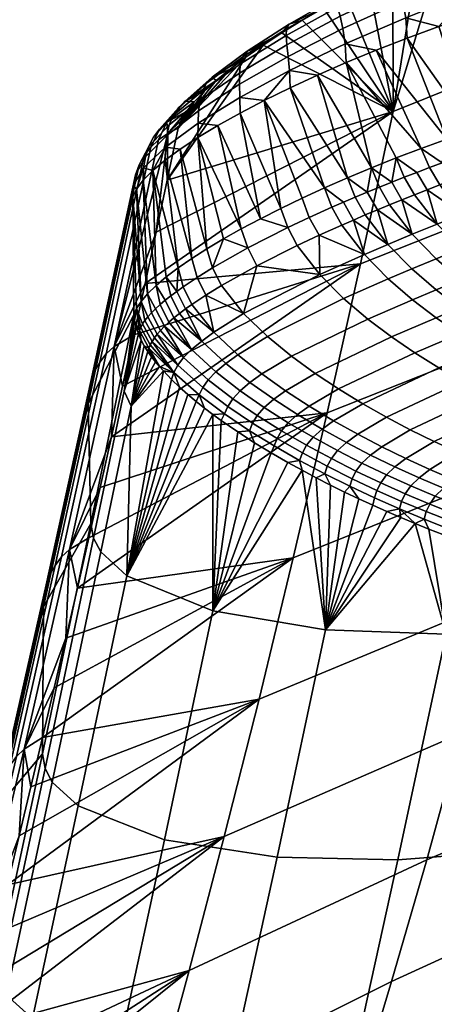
# Model space of a CAD drawing. Header units: millimetres. Extents: x -270 to 270, y -233 to 285.
# Tile 23 of 62: x -216 to -194, y 190 to 242. Entities that reach past the tile are written whole.
import ezdxf

# ---------------------------------------------------------------- set-up
doc = ezdxf.new("R2010")
doc.units = ezdxf.units.MM
doc.header["$MEASUREMENT"] = 0
doc.layers.add('sedak', color=22, linetype='Continuous')

msp = doc.modelspace()

# ---------------------------------------------------------------- meshes
at = {"layer": 'sedak'}
mesh = msp.add_polyface(dxfattribs=at)
corners = [(-180.74, 246.536, 807.085), (-192.164, 241.849, 807.065), (-180.667, 240.546, 807.229), (-192.077, 235.864, 807.229), (-169.142, 244.94, 807.23), (-169.211, 250.931, 807.104), (-185.591, 233.784, 743.564), (-197.929, 228.91, 743.977), (-196.212, 236.849, 773.084), (-183.882, 241.799, 772.882), (-173.077, 238.348, 743.174), (-171.397, 246.429, 772.69), (-193.637, 245.322, 802.148), (-182.135, 250.05, 802.14), (-170.519, 254.487, 802.133), (-170.541, 254.689, 803.314), (-170.158, 254.466, 805.331), (-170.408, 254.695, 804.396), (-193.542, 245.528, 804.255), (-193.221, 245.307, 805.318), (-169.823, 253.932, 806.131), (-192.844, 244.799, 806.104), (-169.3, 252.148, 806.984), (-169.51, 253.123, 806.682), (-192.492, 244.017, 806.644), (-192.257, 243.061, 806.942), (-169.059, 242.954, 806.861), (-190.546, 233.265, 806.329), (-168.861, 240.842, 805.753), (-191.113, 234.038, 806.792), (-189.563, 232.132, 805.38), (-189.164, 231.722, 804.959), (-189.96, 232.565, 805.78), (-190.353, 233.024, 806.154), (-190.738, 233.513, 806.494), (-190.927, 233.771, 806.649), (-191.294, 234.316, 806.919), (-191.47, 234.605, 807.029), (-191.639, 234.906, 807.118), (-191.798, 235.217, 807.184), (-191.945, 235.537, 807.222), (-193.42, 235.404, 807.175)]
mesh.append_faces([[corners[k] for k in face] for face in [(0, 1, 2, 2), (2, 1, 3, 3), (0, 2, 4, 4), (4, 5, 0, 0), (6, 7, 8, 9), (10, 6, 9, 11), (9, 12, 13, 13), (9, 13, 14, 14), (14, 11, 9, 9), (15, 14, 13, 13), (16, 17, 18, 19), (12, 18, 17, 15), (15, 13, 12, 12), (20, 16, 19, 21), (22, 23, 24, 25), (23, 20, 21, 24), (5, 22, 0, 0), (25, 0, 22, 22), (0, 25, 1, 1), (26, 27, 28, 28), (26, 2, 29, 29), (30, 31, 28, 28), (32, 30, 28, 28), (28, 27, 33, 33), (27, 26, 34, 34), (35, 34, 26, 26), (2, 36, 29, 29), (36, 2, 37, 37), (38, 37, 2, 2), (39, 2, 40, 40), (40, 2, 3, 3), (39, 38, 2, 2), (29, 35, 26, 26), (41, 40, 3, 3)]])
mesh = msp.add_polyface(dxfattribs=at)
corners = [(-192.077, 235.864, 807.229), (-192.164, 241.849, 807.065), (-193.839, 241.273, 806.98), (-195.488, 240.668, 806.74), (-193.42, 235.404, 807.175), (-197.101, 240.042, 806.351), (-198.664, 239.399, 805.815), (-194.75, 234.924, 807.022), (-196.061, 234.427, 806.771), (-197.345, 233.916, 806.424), (-195.563, 241.724, 806.632), (-192.257, 243.061, 806.942), (-195.729, 242.579, 806.373), (-192.492, 244.017, 806.644), (-195.944, 243.245, 805.969), (-192.844, 244.799, 806.104), (-196.163, 243.732, 805.423), (-193.221, 245.307, 805.318), (-196.346, 244.055, 804.74), (-196.446, 244.223, 803.924), (-193.542, 245.528, 804.255), (-194.949, 244.745, 802.087), (-193.637, 245.322, 802.148), (-196.231, 244.147, 801.909), (-196.212, 236.849, 773.084), (-198.696, 242.895, 801.213), (-197.483, 243.528, 801.617), (-183.882, 241.799, 772.882), (-199.116, 242.29, 804.49), (-199.191, 242.625, 803.827), (-198.986, 241.812, 805.031), (-198.841, 241.178, 805.439), (-198.721, 240.378, 805.704), (-199.173, 242.83, 803.053), (-192.312, 234.67, 807.127), (-191.945, 235.537, 807.222), (-193.654, 234.18, 807.092), (-192.985, 234.427, 807.121)]
mesh.append_faces([[corners[k] for k in face] for face in [(0, 1, 2, 2), (3, 4, 0, 0), (2, 3, 0, 0), (5, 4, 3, 3), (6, 7, 5, 5), (7, 4, 5, 5), (6, 8, 7, 7), (8, 6, 9, 9), (10, 3, 2, 2), (2, 11, 10, 10), (11, 2, 1, 1), (12, 10, 11, 13), (14, 12, 13, 15), (16, 14, 15, 15), (17, 18, 16, 15), (19, 18, 17, 20), (21, 20, 22, 22), (23, 19, 21, 21), (20, 21, 19, 19), (24, 21, 22, 22), (24, 25, 26, 26), (23, 24, 26, 26), (23, 21, 24, 24), (22, 27, 24, 24), (28, 16, 18, 29), (30, 14, 16, 28), (31, 12, 14, 30), (32, 10, 12, 31), (26, 33, 19, 19), (23, 26, 19, 19), (10, 32, 5, 3), (4, 34, 35, 35), (7, 36, 4, 4), (37, 34, 4, 4)]])
mesh = msp.add_polyface(dxfattribs=at)
corners = [(-201.599, 238.084, 804.326), (-198.595, 233.395, 805.985), (-200.167, 238.745, 805.138), (-197.345, 233.916, 806.424), (-198.664, 239.399, 805.815), (-202.948, 237.424, 803.385), (-199.805, 232.866, 805.455), (-203.006, 240.31, 798.562), (-202.025, 240.954, 799.373), (-196.212, 236.849, 773.084), (-200.975, 241.603, 800.087), (-199.862, 242.252, 800.702), (-198.696, 242.895, 801.213), (-208.014, 233.266, 779.432), (-199.191, 242.625, 803.827), (-196.346, 244.055, 804.74), (-196.446, 244.223, 803.924), (-199.173, 242.83, 803.053), (-201.783, 241.157, 802.407), (-201.655, 241.403, 801.698), (-201.812, 240.802, 803.031), (-199.116, 242.29, 804.49), (-201.775, 240.327, 803.552), (-198.986, 241.812, 805.031), (-201.705, 239.722, 803.953), (-198.841, 241.178, 805.439), (-201.636, 238.978, 804.216), (-198.721, 240.378, 805.704), (-204.057, 239.706, 800.538), (-203.836, 239.991, 799.912), (-204.183, 239.329, 801.102), (-204.235, 238.853, 801.584), (-204.241, 238.271, 801.962), (-204.224, 237.579, 802.215), (-197.483, 243.528, 801.617), (-197.101, 240.042, 806.351), (-203.911, 239.676, 797.66), (-205.66, 238.641, 797.75), (-204.206, 236.769, 802.32)]
mesh.append_faces([[corners[k] for k in face] for face in [(0, 1, 2, 2), (2, 3, 4, 4), (5, 6, 0, 0), (7, 8, 9, 9), (9, 8, 10, 10), (10, 11, 9, 9), (12, 9, 11, 11), (7, 9, 13, 13), (14, 15, 16, 17), (18, 14, 17, 19), (20, 21, 14, 18), (22, 23, 21, 20), (24, 25, 23, 22), (26, 27, 25, 24), (28, 18, 19, 29), (30, 20, 18, 28), (31, 22, 20, 30), (32, 24, 22, 31), (33, 26, 24, 32), (17, 34, 12, 12), (19, 11, 10, 10), (17, 12, 11, 11), (17, 11, 19, 19), (10, 8, 19, 19), (27, 26, 2, 4), (26, 0, 2, 2), (4, 35, 27, 27), (5, 0, 26, 26), (8, 29, 19, 19), (29, 7, 36, 36), (37, 29, 36, 36), (33, 38, 5, 5), (33, 5, 26, 26), (7, 29, 8, 8)]])
mesh = msp.add_polyface(dxfattribs=at)
corners = [(-207.438, 235.978, 789.287), (-204.731, 239.056, 796.671), (-203.911, 239.676, 797.66), (-203.006, 240.31, 798.562), (-208.014, 233.266, 779.432), (-205.46, 238.457, 795.601), (-207.29, 236.385, 790.646), (-207.011, 236.842, 791.968), (-206.607, 237.344, 793.241), (-206.088, 237.885, 794.455), (-205.958, 238.322, 798.277), (-204.057, 239.706, 800.538), (-203.836, 239.991, 799.912), (-205.66, 238.641, 797.75), (-206.166, 237.924, 798.764), (-204.183, 239.329, 801.102), (-206.3, 237.445, 799.189), (-204.235, 238.853, 801.584), (-206.374, 236.883, 799.527), (-204.241, 238.271, 801.962), (-206.404, 236.235, 799.756), (-204.224, 237.579, 802.215), (-207.432, 237.047, 795.669), (-207.076, 237.394, 795.257), (-207.705, 236.632, 796.06), (-207.903, 236.151, 796.408), (-208.034, 235.604, 796.692), (-208.104, 234.992, 796.892), (-208.418, 235.931, 792.815), (-208.026, 236.296, 792.513), (-208.734, 235.507, 793.11), (-208.978, 235.027, 793.377), (-207.981, 235.708, 789.393), (-205.362, 236.125, 801.14), (-204.206, 236.769, 802.32), (-206.406, 235.498, 799.851)]
mesh.append_faces([[corners[k] for k in face] for face in [(0, 1, 2, 2), (2, 3, 4, 4), (1, 0, 5, 5), (0, 6, 7, 7), (2, 4, 0, 0), (0, 7, 8, 8), (9, 0, 8, 8), (0, 9, 5, 5), (10, 11, 12, 13), (14, 15, 11, 10), (16, 17, 15, 14), (18, 19, 17, 16), (20, 21, 19, 18), (22, 10, 13, 23), (24, 14, 10, 22), (25, 16, 14, 24), (26, 18, 16, 25), (27, 20, 18, 26), (28, 22, 23, 29), (30, 24, 22, 28), (31, 25, 24, 30), (13, 1, 5, 5), (13, 2, 1, 1), (23, 9, 8, 8), (29, 23, 8, 8), (5, 23, 13, 13), (5, 9, 23, 23), (8, 7, 29, 29), (32, 29, 7, 7), (32, 6, 0, 0), (7, 6, 32, 32), (21, 20, 33, 34), (35, 33, 20, 20)]])
mesh = msp.add_polyface(dxfattribs=at)
corners = [(-200.167, 238.745, 805.138), (-198.595, 233.395, 805.985), (-197.345, 233.916, 806.424), (-201.599, 238.084, 804.326), (-199.805, 232.866, 805.455), (-200.97, 232.332, 804.837), (-202.948, 237.424, 803.385), (-202.084, 231.796, 804.135), (-204.206, 236.769, 802.32), (-203.145, 231.26, 803.352), (-204.145, 230.728, 802.49), (-205.362, 236.125, 801.14), (-206.406, 235.498, 799.851), (-205.078, 230.202, 801.555), (-207.328, 234.892, 798.463), (-206.73, 229.181, 799.478), (-205.942, 229.685, 800.55), (-208.591, 230.566, 769.574), (-196.212, 236.849, 773.084), (-209.171, 227.879, 759.713), (-197.929, 228.91, 743.977), (-208.014, 233.266, 779.432), (-198.9, 230.926, 805.312), (-198.291, 231.191, 805.58), (-198.812, 232.121, 805.794), (-199.417, 231.857, 805.521), (-197.672, 231.455, 805.825), (-198.194, 232.384, 806.045), (-197.723, 229.396, 804.383), (-201.224, 229.865, 804.027), (-200.087, 230.396, 804.711), (-200.596, 231.325, 804.913), (-201.725, 230.793, 804.222), (-200.054, 228.35, 803.109), (-203.331, 228.811, 802.421), (-203.812, 229.734, 802.605), (-197.568, 232.646, 806.273), (-205.643, 228.699, 800.696)]
mesh.append_faces([[corners[k] for k in face] for face in [(0, 1, 2, 2), (1, 3, 4, 4), (5, 4, 6, 6), (6, 7, 5, 5), (7, 8, 9, 9), (10, 9, 11, 11), (6, 8, 7, 7), (11, 12, 10, 10), (10, 12, 13, 13), (14, 15, 16, 16), (16, 13, 12, 12), (8, 11, 9, 9), (17, 18, 19, 19), (20, 19, 18, 18), (21, 18, 17, 17), (22, 23, 24, 25), (23, 26, 27, 24), (23, 22, 28, 28), (29, 30, 31, 32), (30, 22, 25, 31), (30, 29, 33, 33), (28, 22, 30, 30), (33, 28, 30, 30), (34, 29, 32, 35), (1, 4, 24, 27), (5, 7, 32, 31), (9, 32, 7, 7), (4, 5, 31, 25), (35, 32, 9, 10), (1, 27, 36, 36), (4, 25, 24, 24), (37, 13, 16, 16), (13, 37, 35, 35), (10, 13, 35, 35)]])
mesh = msp.add_polyface(dxfattribs=at)
corners = [(-205.942, 229.685, 800.55), (-206.406, 235.498, 799.851), (-207.328, 234.892, 798.463), (-207.439, 228.692, 798.346), (-208.12, 234.315, 796.986), (-208.771, 233.771, 795.428), (-209.377, 226.945, 793.305), (-209.623, 232.808, 792.128), (-209.809, 232.399, 790.412), (-209.035, 227.344, 794.629), (-209.275, 233.267, 793.804), (-208.596, 227.771, 795.916), (-206.73, 229.181, 799.478), (-208.062, 228.221, 797.157), (-207.981, 235.708, 789.393), (-207.438, 235.978, 789.287), (-208.014, 233.266, 779.432), (-208.591, 230.566, 769.574), (-210.778, 224.605, 750.07), (-208.461, 235.379, 789.512), (-211.191, 224.218, 750.199), (-208.872, 234.994, 789.642), (-209.213, 234.558, 789.782), (-211.535, 223.78, 750.338), (-209.781, 232.992, 790.247), (-212.14, 221.613, 750.959), (-209.147, 234.492, 793.596), (-208.034, 235.604, 796.692), (-207.903, 236.151, 796.408), (-208.978, 235.027, 793.377), (-209.246, 233.905, 793.745), (-208.104, 234.992, 796.892), (-208.026, 236.296, 792.513), (-208.734, 235.507, 793.11), (-208.418, 235.931, 792.815), (-209.48, 234.076, 789.93), (-206.404, 236.235, 799.756), (-209.671, 233.553, 790.086)]
mesh.append_faces([[corners[k] for k in face] for face in [(0, 1, 2, 2), (3, 4, 5, 5), (6, 7, 8, 8), (9, 10, 7, 7), (11, 5, 10, 10), (12, 2, 4, 4), (3, 5, 13, 13), (12, 4, 3, 3), (9, 11, 10, 10), (11, 13, 5, 5), (14, 15, 16, 16), (14, 16, 17, 17), (18, 19, 14, 14), (18, 14, 17, 17), (18, 20, 21, 19), (22, 21, 20, 23), (24, 25, 8, 8), (26, 27, 28, 29), (30, 31, 27, 26), (19, 32, 14, 14), (33, 34, 21, 22), (19, 21, 34, 32), (22, 35, 29, 33), (36, 31, 2, 1), (31, 4, 2, 2), (4, 31, 5, 5), (26, 29, 35, 37), (30, 26, 37, 24), (31, 30, 5, 5), (10, 5, 30, 30), (8, 7, 24, 24), (30, 7, 10, 10), (30, 24, 7, 7)]])
mesh = msp.add_polyface(dxfattribs=at)
corners = [(-192.455, 233.541, 806.805), (-191.785, 233.794, 806.805), (-192.312, 234.67, 807.127), (-192.985, 234.427, 807.121), (-193.788, 233.025, 806.733), (-193.123, 233.284, 806.783), (-193.654, 234.18, 807.092), (-194.32, 233.929, 807.032), (-192.615, 231.511, 805.729), (-191.291, 232.045, 805.793), (-195.107, 232.505, 806.544), (-194.45, 232.765, 806.654), (-194.982, 233.676, 806.938), (-195.639, 233.421, 806.812), (-193.929, 230.978, 805.559), (-192.685, 229.701, 804.281), (-191.376, 230.238, 804.44), (-196.404, 231.981, 806.239), (-195.76, 232.243, 806.405), (-196.29, 233.165, 806.658), (-196.933, 232.906, 806.478), (-195.224, 230.448, 805.277), (-197.672, 231.455, 805.825), (-197.042, 231.718, 806.045), (-197.568, 232.646, 806.273), (-198.194, 232.384, 806.045), (-196.491, 229.921, 804.883), (-198.291, 231.191, 805.58), (-197.723, 229.396, 804.383), (-193.42, 235.404, 807.175), (-194.75, 234.924, 807.022), (-196.061, 234.427, 806.771), (-197.345, 233.916, 806.424), (-198.595, 233.395, 805.985)]
mesh.append_faces([[corners[k] for k in face] for face in [(0, 1, 2, 3), (4, 5, 6, 7), (5, 0, 3, 6), (5, 4, 8, 8), (9, 0, 5, 5), (8, 9, 5, 5), (10, 11, 12, 13), (11, 4, 7, 12), (11, 10, 14, 14), (8, 4, 11, 11), (14, 8, 11, 11), (15, 16, 8, 14), (17, 18, 19, 20), (18, 10, 13, 19), (18, 17, 21, 21), (14, 10, 18, 18), (21, 14, 18, 18), (22, 23, 24, 25), (23, 17, 20, 24), (23, 22, 26, 26), (21, 17, 23, 23), (26, 21, 23, 23), (26, 22, 27, 27), (28, 26, 27, 27), (29, 6, 3, 3), (30, 31, 12, 7), (30, 7, 6, 6), (31, 13, 12, 12), (13, 31, 19, 19), (24, 20, 32, 32), (33, 24, 32, 32), (20, 19, 32, 32), (31, 32, 19, 19)]])
mesh = msp.add_polyface(dxfattribs=at)
corners = [(-209.377, 226.945, 793.305), (-209.809, 232.399, 790.412), (-209.617, 226.577, 791.952), (-209.623, 232.808, 792.128), (-209.035, 227.344, 794.629), (-209.753, 226.242, 790.58), (-212.14, 221.613, 750.959), (-210.778, 224.605, 750.07), (-209.171, 227.879, 759.713), (-209.753, 225.203, 749.848), (-208.591, 230.566, 769.574), (-209.671, 233.553, 790.086), (-209.48, 234.076, 789.93), (-211.806, 223.295, 750.485), (-211.999, 222.769, 750.638), (-209.213, 234.558, 789.782), (-211.535, 223.78, 750.338), (-209.781, 232.992, 790.247), (-207.924, 225.866, 795.966), (-207.664, 226.09, 796.583), (-208.115, 227.006, 796.75), (-208.382, 226.782, 796.133), (-207.377, 226.319, 797.188), (-207.825, 227.235, 797.355), (-208.36, 225.44, 794.695), (-208.156, 225.65, 795.336), (-208.624, 226.565, 795.504), (-208.84, 226.355, 794.864), (-208.683, 225.044, 793.386), (-208.536, 225.238, 794.045), (-209.027, 226.152, 794.214), (-209.184, 225.958, 793.555), (-208.894, 224.682, 792.048), (-208.801, 224.859, 792.72), (-209.305, 225.773, 792.888), (-209.396, 225.597, 792.215), (-208.062, 228.221, 797.157), (-208.596, 227.771, 795.916), (-207.512, 227.469, 797.947), (-209.464, 225.428, 791.536), (-209.716, 225.929, 790.726), (-209.635, 225.598, 790.818), (-209.519, 225.262, 790.857), (-209.374, 224.934, 790.847), (-210.265, 222.269, 779.677)]
mesh.append_faces([[corners[k] for k in face] for face in [(0, 1, 2, 2), (3, 0, 4, 4), (1, 5, 2, 2), (5, 1, 6, 6), (7, 8, 9, 9), (7, 10, 8, 8), (11, 12, 13, 14), (12, 15, 16, 13), (17, 11, 14, 14), (18, 19, 20, 21), (19, 22, 23, 20), (24, 25, 26, 27), (25, 18, 21, 26), (28, 29, 30, 31), (29, 24, 27, 30), (32, 33, 34, 35), (33, 28, 31, 34), (36, 37, 20, 23), (37, 4, 26, 21), (23, 38, 36, 36), (20, 37, 21, 21), (0, 2, 34, 31), (4, 0, 30, 27), (4, 27, 26, 26), (0, 31, 30, 30), (2, 35, 34, 34), (35, 2, 39, 39), (39, 2, 40, 40), (5, 40, 2, 2), (39, 40, 41, 41), (42, 39, 41, 41), (42, 43, 39, 39), (5, 44, 40, 40)]])
mesh = msp.add_polyface(dxfattribs=at)
corners = [(-187.32, 226.016, 714.188), (-199.667, 221.148, 714.826), (-197.929, 228.91, 743.977), (-185.591, 233.784, 743.564), (-190.129, 229.145, 803.015), (-188.819, 229.688, 803.075), (-190.06, 230.779, 804.503), (-191.376, 230.238, 804.44), (-191.433, 228.606, 802.865), (-192.685, 229.701, 804.281), (-190.205, 227.656, 801.39), (-188.906, 228.194, 801.53), (-193.976, 229.17, 804.014), (-193.929, 230.978, 805.559), (-195.224, 230.448, 805.277), (-192.72, 228.075, 802.61), (-191.488, 227.126, 801.146), (-190.271, 226.281, 799.633), (-188.991, 226.81, 799.867), (-195.24, 228.645, 803.631), (-196.491, 229.921, 804.883), (-193.982, 227.553, 802.237), (-192.748, 226.606, 800.782), (-191.528, 225.762, 799.279), (-190.275, 224.97, 797.685), (-189.021, 225.488, 798.029), (-196.471, 228.124, 803.14), (-197.723, 229.396, 804.383), (-195.211, 227.037, 801.753), (-193.976, 226.094, 800.305), (-192.755, 225.253, 798.809), (-191.5, 224.463, 797.224), (-190.273, 223.753, 795.628), (-189.05, 224.259, 796.081), (-197.544, 226.026, 800.493), (-198.803, 227.097, 801.873), (-196.308, 225.096, 799.053), (-195.085, 224.263, 797.567), (-193.829, 223.478, 795.994), (-192.6, 222.77, 794.411), (-191.379, 222.121, 792.803), (-189.057, 223.104, 794.007), (-190.162, 221.52, 791.166), (-187.844, 222.506, 792.355), (-199.066, 222.385, 794.077), (-200.293, 223.194, 795.557), (-197.803, 221.615, 792.512), (-196.561, 220.914, 790.938), (-195.323, 220.262, 789.34), (-194.085, 219.653, 787.714), (-192.853, 219.085, 786.071), (-188.953, 220.968, 789.511), (-196.814, 219.373, 787.142), (-198.068, 220.025, 788.742)]
mesh.append_faces([[corners[k] for k in face] for face in [(0, 1, 2, 3), (4, 5, 6, 7), (8, 4, 7, 9), (10, 11, 4, 8), (12, 9, 13, 14), (15, 8, 9, 12), (16, 10, 8, 15), (17, 18, 10, 16), (19, 12, 14, 20), (21, 15, 12, 19), (22, 16, 15, 21), (23, 17, 16, 22), (24, 25, 17, 23), (26, 19, 20, 27), (28, 21, 19, 26), (29, 22, 21, 28), (30, 23, 22, 29), (31, 24, 23, 30), (32, 33, 24, 31), (34, 28, 26, 35), (36, 29, 28, 34), (37, 30, 29, 36), (38, 31, 30, 37), (39, 32, 31, 38), (40, 41, 32, 39), (42, 43, 41, 40), (44, 37, 36, 45), (46, 38, 37, 44), (47, 39, 38, 46), (48, 40, 39, 47), (49, 42, 40, 48), (50, 51, 42, 49), (52, 48, 47, 53)]])
mesh = msp.add_polyface(dxfattribs=at)
corners = [(-211.998, 215.375, 752.518), (-209.753, 226.242, 790.58), (-212.14, 221.613, 750.959), (-210.778, 224.605, 750.07), (-209.753, 225.203, 749.848), (-210.338, 222.539, 739.981), (-210.925, 219.887, 730.11), (-213.117, 214.018, 710.579), (-209.781, 232.992, 790.247), (-211.999, 222.769, 750.638), (-208.536, 225.238, 794.045), (-208.683, 225.044, 793.386), (-207.457, 223.621, 792.429), (-207.154, 224.017, 793.745), (-208.36, 225.44, 794.695), (-208.801, 224.859, 792.72), (-208.894, 224.682, 792.048), (-207.662, 223.249, 791.089), (-208.966, 224.509, 791.373), (-209.396, 225.597, 792.215), (-209.464, 225.428, 791.536), (-209.374, 224.934, 790.847), (-209.208, 224.625, 790.792), (-209.025, 224.335, 790.698), (-208.423, 223.559, 790.275), (-208.83, 224.062, 790.576), (-208.628, 223.804, 790.432), (-208.215, 223.324, 790.106), (-207.792, 222.884, 789.741), (-210.122, 212.635, 753.399), (-209.902, 221.481, 779.638), (-207.363, 222.476, 789.346), (-209.519, 225.262, 790.857), (-209.635, 225.598, 790.818), (-210.265, 222.269, 779.677), (-209.716, 225.929, 790.726)]
mesh.append_faces([[corners[k] for k in face] for face in [(0, 1, 2, 2), (3, 4, 5, 5), (3, 5, 6, 6), (6, 7, 3, 3), (2, 8, 9, 9), (10, 11, 12, 12), (13, 14, 10, 10), (12, 13, 10, 10), (15, 16, 17, 17), (12, 11, 15, 15), (17, 12, 15, 15), (18, 16, 19, 20), (18, 17, 16, 16), (18, 20, 21, 22), (23, 18, 22, 22), (24, 17, 18, 18), (18, 23, 25, 25), (18, 26, 24, 24), (18, 25, 26, 26), (27, 28, 17, 17), (24, 27, 17, 17), (27, 29, 28, 28), (24, 30, 27, 27), (28, 29, 31, 31), (32, 33, 34, 34), (35, 34, 33, 33), (21, 32, 34, 34), (30, 26, 25, 25), (23, 22, 30, 30), (25, 23, 30, 30), (30, 22, 21, 21), (26, 30, 24, 24), (21, 34, 30, 30)]])
mesh = msp.add_polyface(dxfattribs=at)
corners = [(-210.338, 222.539, 739.981), (-209.753, 225.203, 749.848), (-197.929, 228.91, 743.977), (-210.925, 219.887, 730.11), (-199.667, 221.148, 714.826), (-198.803, 227.097, 801.873), (-196.471, 228.124, 803.14), (-197.723, 229.396, 804.383), (-200.054, 228.35, 803.109), (-205.181, 227.781, 800.521), (-203.331, 228.811, 802.421), (-203.812, 229.734, 802.605), (-205.643, 228.699, 800.696), (-204.028, 226.314, 799.605), (-201.224, 229.865, 804.027), (-202.784, 225.115, 798.369), (-201.528, 224.09, 796.991), (-197.544, 226.026, 800.493), (-200.293, 223.194, 795.557), (-196.308, 225.096, 799.053), (-204.331, 224.172, 796.187), (-205.577, 225.346, 797.432), (-203.073, 223.166, 794.804), (-201.834, 222.285, 793.366), (-200.6, 221.486, 791.885), (-199.066, 222.385, 794.077), (-199.325, 220.723, 790.317), (-197.803, 221.615, 792.512), (-198.068, 220.025, 788.742), (-196.561, 220.914, 790.938), (-204.961, 223.718, 795.004), (-206.214, 224.882, 796.255), (-203.696, 222.72, 793.617), (-202.45, 221.844, 792.177), (-201.209, 221.049, 790.693), (-199.926, 220.289, 789.124), (-198.66, 219.592, 787.547), (-204.202, 222.287, 792.376), (-205.477, 223.28, 793.766), (-202.944, 221.415, 790.932), (-201.692, 220.623, 789.447), (-200.398, 219.865, 787.876), (-204.58, 221.872, 791.086), (-205.871, 222.863, 792.481), (-203.309, 221.001, 789.64), (-202.042, 220.209, 788.154), (-203.56, 220.6, 788.314), (-204.849, 221.473, 789.761), (-202.278, 219.807, 786.827), (-203.725, 220.21, 786.968), (-205.026, 221.087, 788.417), (-205.192, 220.742, 787.124), (-204.321, 220.145, 786.169)]
mesh.append_faces([[corners[k] for k in face] for face in [(0, 1, 2, 2), (3, 0, 2, 2), (4, 3, 2, 2), (5, 6, 7, 8), (9, 10, 11, 12), (10, 9, 13, 13), (8, 14, 10, 10), (13, 8, 10, 10), (15, 5, 8, 13), (16, 17, 5, 15), (18, 19, 17, 16), (20, 15, 13, 21), (22, 16, 15, 20), (23, 18, 16, 22), (24, 25, 18, 23), (26, 27, 25, 24), (28, 29, 27, 26), (30, 20, 21, 31), (32, 22, 20, 30), (33, 23, 22, 32), (34, 24, 23, 33), (35, 26, 24, 34), (36, 28, 26, 35), (37, 32, 30, 38), (39, 33, 32, 37), (40, 34, 33, 39), (41, 35, 34, 40), (42, 37, 38, 43), (44, 39, 37, 42), (45, 40, 39, 44), (46, 44, 42, 47), (48, 45, 44, 46), (49, 46, 47, 50), (49, 50, 51, 52)]])
mesh = msp.add_polyface(dxfattribs=at)
corners = [(-197.929, 228.91, 743.977), (-209.753, 225.203, 749.848), (-209.171, 227.879, 759.713), (-206.73, 226.792, 798.357), (-205.995, 227.281, 799.47), (-206.449, 228.197, 799.641), (-207.179, 227.708, 798.526), (-205.181, 227.781, 800.521), (-205.643, 228.699, 800.696), (-205.577, 225.346, 797.432), (-204.028, 226.314, 799.605), (-207.377, 226.319, 797.188), (-207.065, 226.553, 797.779), (-207.512, 227.469, 797.947), (-207.825, 227.235, 797.355), (-206.214, 224.882, 796.255), (-207.664, 226.09, 796.583), (-207.924, 225.866, 795.966), (-206.742, 224.437, 795.024), (-205.477, 223.28, 793.766), (-204.961, 223.718, 795.004), (-208.156, 225.65, 795.336), (-208.36, 225.44, 794.695), (-207.154, 224.017, 793.745), (-205.871, 222.863, 792.481), (-206.157, 222.466, 791.159), (-207.457, 223.621, 792.429), (-204.849, 221.473, 789.761), (-204.58, 221.872, 791.086), (-206.35, 222.085, 789.816), (-207.662, 223.249, 791.089), (-205.026, 221.087, 788.417), (-206.73, 229.181, 799.478), (-207.439, 228.692, 798.346), (-205.942, 229.685, 800.55), (-208.062, 228.221, 797.157), (-206.063, 221.387, 788.048), (-205.628, 221.058, 787.591), (-207.363, 222.476, 789.346), (-206.932, 222.093, 788.928), (-206.498, 221.731, 788.495), (-207.792, 222.884, 789.741), (-205.192, 220.742, 787.124)]
mesh.append_faces([[corners[k] for k in face] for face in [(0, 1, 2, 2), (3, 4, 5, 6), (4, 7, 8, 5), (4, 3, 9, 9), (10, 7, 4, 4), (9, 10, 4, 4), (11, 12, 13, 14), (12, 3, 6, 13), (12, 11, 15, 15), (9, 3, 12, 12), (15, 9, 12, 12), (16, 17, 18, 18), (15, 11, 16, 16), (18, 15, 16, 16), (19, 20, 15, 18), (21, 22, 23, 23), (18, 17, 21, 21), (23, 18, 21, 21), (24, 19, 18, 23), (25, 24, 23, 26), (27, 28, 24, 25), (29, 25, 26, 30), (31, 27, 25, 29), (32, 33, 6, 5), (34, 32, 5, 8), (6, 33, 13, 13), (33, 35, 13, 13), (31, 29, 36, 37), (29, 30, 38, 39), (39, 40, 29, 29), (41, 38, 30, 30), (29, 40, 36, 36), (42, 31, 37, 37)]])
mesh = msp.add_polyface(dxfattribs=at)
corners = [(-212.14, 221.613, 750.959), (-214.476, 211.033, 711.45), (-211.998, 215.375, 752.518), (-212.107, 214.618, 710.36), (-211.515, 217.247, 720.236), (-199.667, 221.148, 714.826), (-212.704, 212.001, 700.48), (-201.43, 213.579, 685.632), (-213.304, 209.396, 690.598), (-210.925, 219.887, 730.11), (-213.527, 213.629, 710.707), (-211.191, 224.218, 750.199), (-210.778, 224.605, 750.07), (-213.117, 214.018, 710.579), (-213.869, 213.188, 710.844), (-211.535, 223.78, 750.338), (-214.139, 212.702, 710.988), (-211.806, 223.295, 750.485), (-214.333, 212.177, 711.139), (-211.999, 222.769, 750.638), (-202.431, 219.415, 785.481), (-202.278, 219.807, 786.827), (-203.56, 220.6, 788.314), (-203.725, 220.21, 786.968), (-203.451, 219.585, 785.191), (-202.581, 219.057, 784.192), (-204.321, 220.145, 786.169), (-205.628, 221.058, 787.591), (-206.063, 221.387, 788.048), (-210.122, 212.635, 753.399), (-206.932, 222.093, 788.928), (-206.498, 221.731, 788.495), (-207.363, 222.476, 789.346), (-205.627, 210.812, 754.15), (-205.192, 220.742, 787.124), (-208.215, 223.324, 790.106), (-209.902, 221.481, 779.638), (-211.854, 214.601, 752.744), (-211.477, 213.886, 752.967), (-210.265, 222.269, 779.677), (-201.715, 218.558, 783.18), (-209.753, 226.242, 790.58), (-200.973, 218.149, 782.301)]
mesh.append_faces([[corners[k] for k in face] for face in [(0, 1, 2, 2), (3, 4, 5, 5), (6, 3, 5, 5), (7, 8, 6, 6), (4, 9, 5, 5), (5, 7, 6, 6), (10, 11, 12, 13), (14, 15, 11, 10), (16, 17, 15, 14), (18, 19, 17, 16), (13, 9, 4, 4), (13, 4, 3, 3), (13, 6, 8, 8), (13, 3, 6, 6), (0, 19, 18, 1), (20, 21, 22, 23), (20, 23, 24, 25), (24, 23, 26, 26), (27, 28, 29, 29), (30, 29, 31, 31), (31, 29, 28, 28), (30, 32, 29, 29), (27, 33, 34, 34), (33, 26, 34, 34), (25, 24, 33, 33), (29, 35, 36, 36), (37, 38, 36, 39), (26, 33, 24, 24), (33, 40, 25, 25), (33, 27, 29, 29), (39, 41, 2, 37), (36, 38, 29, 29), (33, 42, 40, 40)]])
mesh = msp.add_polyface(dxfattribs=at)
corners = [(-189.071, 218.526, 684.752), (-201.43, 213.579, 685.632), (-199.667, 221.148, 714.826), (-187.32, 226.016, 714.188), (-190.848, 211.339, 655.253), (-203.219, 206.213, 656.394), (-195.556, 218.761, 785.516), (-194.085, 219.653, 787.714), (-195.323, 220.262, 789.34), (-196.814, 219.373, 787.142), (-194.302, 218.189, 783.874), (-192.853, 219.085, 786.071), (-193.05, 217.653, 782.216), (-191.624, 218.557, 784.412), (-196.126, 218.329, 784.321), (-197.396, 218.941, 785.947), (-194.86, 217.755, 782.679), (-193.598, 217.218, 781.023), (-192.338, 216.715, 779.354), (-191.802, 217.153, 780.546), (-195.29, 217.333, 781.432), (-196.566, 217.907, 783.073), (-194.018, 216.795, 779.778), (-192.749, 216.291, 778.112), (-195.586, 216.924, 780.143), (-196.87, 217.497, 781.781), (-194.307, 216.386, 778.492), (-193.033, 215.883, 776.83), (-195.775, 216.525, 778.824), (-197.065, 217.097, 780.459), (-194.491, 215.989, 777.177), (-193.215, 215.486, 775.52), (-194.607, 215.599, 775.848), (-195.894, 216.134, 777.49), (-193.329, 215.099, 774.196), (-192.059, 214.63, 772.535), (-191.944, 215.016, 773.853), (-195.81, 215.678, 775.944), (-195.077, 215.373, 775.013), (-196.542, 215.994, 776.869), (-194.348, 215.079, 774.078), (-192.892, 214.522, 772.195), (-192.166, 214.259, 771.247), (-193.619, 214.796, 773.139), (-193.459, 209.603, 754.94), (-199.756, 209.833, 754.682)]
mesh.append_faces([[corners[k] for k in face] for face in [(0, 1, 2, 3), (4, 5, 1, 0), (6, 7, 8, 9), (10, 11, 7, 6), (12, 13, 11, 10), (14, 6, 9, 15), (16, 10, 6, 14), (17, 12, 10, 16), (18, 19, 12, 17), (20, 16, 14, 21), (22, 17, 16, 20), (23, 18, 17, 22), (24, 20, 21, 25), (26, 22, 20, 24), (27, 23, 22, 26), (28, 24, 25, 29), (30, 26, 24, 28), (31, 27, 26, 30), (32, 30, 28, 33), (34, 31, 30, 32), (35, 36, 31, 34), (37, 38, 33, 33), (33, 38, 32, 32), (39, 37, 33, 33), (40, 32, 38, 38), (35, 34, 41, 42), (34, 32, 40, 43), (34, 43, 41, 41), (41, 43, 44, 44), (40, 38, 44, 44), (40, 44, 43, 43), (44, 42, 41, 41), (45, 44, 38, 38)]])
mesh = msp.add_polyface(dxfattribs=at)
corners = [(-197.396, 218.941, 785.947), (-196.814, 219.373, 787.142), (-198.068, 220.025, 788.742), (-198.66, 219.592, 787.547), (-199.122, 219.169, 786.299), (-199.926, 220.289, 789.124), (-200.398, 219.865, 787.876), (-197.846, 218.519, 784.699), (-196.566, 217.907, 783.073), (-196.126, 218.329, 784.321), (-200.734, 219.452, 786.582), (-201.692, 220.623, 789.447), (-202.042, 220.209, 788.154), (-199.445, 218.758, 785.005), (-198.159, 218.108, 783.405), (-196.87, 217.497, 781.781), (-200.957, 219.05, 785.255), (-202.278, 219.807, 786.827), (-199.657, 218.356, 783.678), (-198.361, 217.708, 782.081), (-197.065, 217.097, 780.459), (-201.099, 218.657, 783.91), (-202.431, 219.415, 785.481), (-199.79, 217.962, 782.335), (-198.488, 217.314, 780.739), (-197.187, 216.705, 779.121), (-195.894, 216.134, 777.49), (-195.775, 216.525, 778.824), (-200.973, 218.149, 782.301), (-200.23, 217.755, 781.413), (-198.013, 216.66, 778.705), (-197.277, 216.321, 777.79), (-196.542, 215.994, 776.869), (-199.49, 217.376, 780.517), (-198.751, 217.012, 779.614), (-202.581, 219.057, 784.192), (-201.715, 218.558, 783.18), (-199.756, 209.833, 754.682), (-195.81, 215.678, 775.944), (-195.077, 215.373, 775.013), (-205.627, 210.812, 754.15)]
mesh.append_faces([[corners[k] for k in face] for face in [(0, 1, 2, 3), (4, 3, 5, 6), (7, 0, 3, 4), (8, 9, 0, 7), (10, 6, 11, 12), (13, 4, 6, 10), (14, 7, 4, 13), (15, 8, 7, 14), (16, 10, 12, 17), (18, 13, 10, 16), (19, 14, 13, 18), (20, 15, 14, 19), (21, 16, 17, 22), (23, 18, 16, 21), (24, 19, 18, 23), (25, 20, 19, 24), (26, 27, 20, 25), (23, 21, 28, 29), (25, 24, 30, 31), (26, 25, 31, 32), (24, 23, 33, 34), (21, 22, 35, 36), (36, 28, 21, 21), (29, 33, 23, 23), (34, 30, 24, 24), (33, 29, 37, 37), (29, 28, 37, 37), (37, 34, 33, 33), (37, 38, 32, 32), (37, 31, 30, 30), (32, 31, 37, 37), (34, 37, 30, 30), (37, 39, 38, 38), (40, 37, 28, 28)]])
mesh = msp.add_polyface(dxfattribs=at)
corners = [(-192.646, 204.447, 625.695), (-205.033, 199.047, 627.113), (-203.219, 206.213, 656.394), (-190.848, 211.339, 655.253), (-179.997, 209.521, 624.36), (-178.234, 216.153, 654.179), (-181.778, 203.25, 594.478), (-194.465, 197.835, 596.086), (-168.827, 208.31, 592.973), (-167.104, 214.259, 623.111), (-170.563, 202.774, 562.776), (-183.573, 197.323, 564.543), (-174.374, 211.351, 747.277), (-174.5, 211.002, 746.11), (-173.942, 210.99, 745.258), (-189.904, 198.305, 712.795), (-193.459, 209.603, 754.94), (-195.973, 197.832, 712.664), (-202.276, 197.983, 712.202), (-199.756, 209.833, 754.682), (-183.607, 211.891, 759.583), (-184.191, 212.007, 760.409), (-187.397, 210.004, 754.909), (-176.739, 211.078, 749.515), (-177.301, 211.107, 750.364), (-179.232, 200.67, 712.088), (-177.866, 211.143, 751.211), (-178.431, 211.185, 752.056), (-174.36, 206.426, 727.98), (-175.059, 211.017, 746.962), (-175.618, 211.033, 747.814), (-176.178, 211.053, 748.665), (-180.713, 211.425, 755.421), (-181.288, 211.503, 756.257), (-184.438, 199.26, 712.602), (-181.865, 211.588, 757.092), (-182.444, 211.682, 757.924), (-183.024, 211.782, 758.754), (-178.999, 211.234, 752.9), (-179.568, 211.291, 753.742), (-180.14, 211.354, 754.582), (-189.282, 213.306, 767.417), (-173.385, 210.979, 744.405), (-175.339, 201.968, 711.529)]
mesh.append_faces([[corners[k] for k in face] for face in [(0, 1, 2, 3), (4, 0, 3, 5), (6, 7, 0, 4), (8, 6, 4, 9), (10, 11, 6, 8), (12, 13, 14, 14), (15, 16, 17, 17), (18, 17, 16, 19), (20, 21, 15, 15), (22, 15, 21, 21), (23, 24, 25, 25), (26, 27, 25, 25), (25, 24, 26, 26), (14, 13, 28, 28), (29, 30, 25, 25), (30, 31, 25, 25), (28, 13, 29, 29), (31, 23, 25, 25), (32, 33, 34, 34), (35, 36, 34, 34), (36, 37, 34, 34), (34, 33, 35, 35), (38, 39, 34, 34), (39, 40, 34, 34), (34, 40, 32, 32), (27, 38, 25, 25), (22, 41, 16, 16), (16, 15, 22, 22), (20, 34, 37, 37), (42, 14, 28, 28), (25, 43, 28, 28), (34, 20, 15, 15), (25, 38, 34, 34), (28, 29, 25, 25)]])
mesh = msp.add_polyface(dxfattribs=at)
corners = [(-214.531, 203.369, 709.595), (-211.998, 215.375, 752.518), (-214.476, 211.033, 711.45), (-216.816, 200.658, 671.887), (-216.929, 192.258, 669.013), (-201.43, 213.579, 685.632), (-213.907, 206.802, 680.713), (-213.304, 209.396, 690.598), (-214.514, 204.22, 670.826), (-203.219, 206.213, 656.394), (-216.352, 196.541, 641.146), (-215.735, 199.089, 651.042), (-215.123, 201.649, 660.935), (-205.033, 199.047, 627.113), (-216.97, 194.005, 631.247), (-215.885, 203.222, 671.168), (-213.527, 213.629, 710.707), (-213.117, 214.018, 710.579), (-215.486, 203.614, 671.042), (-216.219, 202.781, 671.302), (-213.869, 213.188, 710.844), (-216.483, 202.297, 671.443), (-214.139, 212.702, 710.988), (-216.674, 201.777, 671.589), (-214.333, 212.177, 711.139), (-218.269, 192.998, 631.582), (-217.89, 193.391, 631.46), (-218.587, 192.558, 631.713), (-218.84, 192.08, 631.849), (-219.023, 191.57, 631.989), (-208.154, 198.885, 711.46), (-202.276, 197.983, 712.202), (-199.756, 209.833, 754.682), (-205.627, 210.812, 754.15), (-212.654, 200.648, 710.538), (-210.122, 212.635, 753.399), (-214.01, 201.884, 710.058), (-211.477, 213.886, 752.967), (-214.387, 202.594, 709.823), (-211.854, 214.601, 752.744), (-216.784, 191.484, 669.241), (-216.406, 190.779, 669.486)]
mesh.append_faces([[corners[k] for k in face] for face in [(0, 1, 2, 2), (3, 0, 2, 2), (0, 3, 4, 4), (5, 6, 7, 7), (8, 6, 5, 5), (9, 10, 11, 11), (9, 11, 12, 12), (9, 13, 10, 10), (14, 10, 13, 13), (8, 5, 9, 9), (9, 12, 8, 8), (15, 16, 17, 18), (19, 20, 16, 15), (21, 22, 20, 19), (23, 24, 22, 21), (25, 15, 18, 26), (27, 19, 15, 25), (28, 21, 19, 27), (29, 23, 21, 28), (6, 18, 7, 7), (18, 17, 7, 7), (12, 18, 8, 8), (11, 18, 12, 12), (10, 26, 11, 11), (8, 18, 6, 6), (11, 26, 18, 18), (23, 3, 2, 24), (30, 31, 32, 33), (34, 30, 33, 35), (36, 34, 35, 37), (38, 36, 37, 39), (40, 41, 36, 38), (1, 0, 38, 39), (40, 38, 0, 4)]])
mesh = msp.add_polyface(dxfattribs=at)
corners = [(-194.465, 197.835, 596.086), (-206.867, 192.073, 597.794), (-205.033, 199.047, 627.113), (-192.646, 204.447, 625.695), (-196.299, 191.491, 566.432), (-208.717, 185.286, 568.441), (-183.573, 197.323, 564.543), (-181.778, 203.25, 594.478), (-197.854, 186.338, 541.406), (-210.286, 179.702, 543.673), (-185.095, 192.577, 539.274), (-172.036, 198.406, 537.281), (-170.563, 202.774, 562.776), (-186.623, 188.039, 513.978), (-199.414, 181.352, 516.355), (-173.514, 194.286, 511.756), (-188.155, 183.688, 488.659), (-200.978, 176.518, 491.283), (-174.997, 190.387, 486.207), (-183.633, 183.016, 463.213), (-190.088, 179.401, 464.409), (-196.465, 175.657, 465.648), (-177.105, 186.501, 462.06), (-170.275, 189.969, 460.913), (-190.444, 178.179, 459.921), (-177.483, 185.347, 457.491), (-177.477, 183.452, 452.922), (-190.396, 176.253, 455.445), (-192.264, 187.699, 672.91), (-186.8, 188.764, 672.804), (-184.438, 199.26, 712.602), (-189.904, 198.305, 712.795), (-198.337, 187.101, 672.64), (-195.973, 197.832, 712.664), (-204.649, 187.12, 672.004), (-202.276, 197.983, 712.202), (-194.613, 177.537, 632.907), (-189.156, 178.769, 632.877), (-200.688, 176.752, 632.514), (-207.012, 176.578, 631.719), (-181.6, 190.275, 672.334), (-177.713, 191.645, 671.782), (-176.523, 196.73, 691.675), (-179.232, 200.67, 712.088), (-175.339, 201.968, 711.529), (-183.973, 180.437, 632.437), (-180.104, 181.922, 631.886), (-178.907, 186.711, 651.852), (-181.304, 177.274, 611.886), (-160.283, 189.699, 631.769)]
mesh.append_faces([[corners[k] for k in face] for face in [(0, 1, 2, 3), (4, 5, 1, 0), (6, 4, 0, 7), (8, 9, 5, 4), (10, 8, 4, 6), (11, 10, 6, 12), (13, 14, 8, 10), (15, 13, 10, 11), (16, 17, 14, 13), (18, 16, 13, 15), (19, 16, 18, 18), (20, 21, 16, 16), (18, 22, 19, 19), (20, 16, 19, 19), (18, 23, 22, 22), (24, 25, 26, 27), (25, 24, 20, 19), (19, 22, 25, 25), (28, 29, 30, 31), (32, 28, 31, 33), (34, 32, 33, 35), (36, 37, 29, 28), (38, 36, 28, 32), (39, 38, 32, 34), (40, 41, 42, 42), (43, 42, 44, 44), (45, 46, 47, 47), (40, 47, 41, 41), (40, 43, 30, 29), (40, 42, 43, 43), (29, 37, 45, 40), (47, 40, 45, 45), (48, 49, 46, 46)]])
mesh = msp.add_polyface(dxfattribs=at)
corners = [(-219.161, 190.489, 632.271), (-216.929, 192.258, 669.013), (-216.816, 200.658, 671.887), (-219.331, 181.364, 628.372), (-221.512, 180.527, 592.603), (-217.591, 191.479, 621.345), (-216.97, 194.005, 631.247), (-205.033, 199.047, 627.113), (-206.867, 192.073, 597.794), (-218.214, 188.966, 611.44), (-220.096, 181.493, 581.71), (-219.467, 183.972, 591.623), (-218.84, 186.463, 601.533), (-208.717, 185.286, 568.441), (-220.727, 179.025, 571.795), (-220.673, 182.959, 591.95), (-218.269, 192.998, 631.582), (-217.89, 193.391, 631.46), (-220.32, 183.351, 591.831), (-220.972, 182.525, 592.076), (-218.587, 192.558, 631.713), (-221.209, 182.056, 592.206), (-218.84, 192.08, 631.849), (-221.382, 181.561, 592.339), (-219.023, 191.57, 631.989), (-216.352, 196.541, 641.146), (-216.674, 201.777, 671.589), (-210.538, 187.898, 671.079), (-204.649, 187.12, 672.004), (-202.276, 197.983, 712.202), (-208.154, 198.885, 711.46), (-215.048, 189.569, 670.01), (-212.654, 200.648, 710.538), (-216.406, 190.779, 669.486), (-214.01, 201.884, 710.058), (-212.918, 177.178, 630.625), (-207.012, 176.578, 631.719), (-217.443, 178.719, 629.42), (-218.807, 179.893, 628.856), (-219.187, 180.59, 628.601), (-216.784, 191.484, 669.241)]
mesh.append_faces([[corners[k] for k in face] for face in [(0, 1, 2, 2), (3, 1, 0, 0), (0, 4, 3, 3), (5, 6, 7, 7), (7, 8, 9, 9), (8, 10, 11, 11), (8, 11, 12, 12), (8, 12, 9, 9), (13, 10, 8, 8), (14, 10, 13, 13), (9, 5, 7, 7), (15, 16, 17, 18), (19, 20, 16, 15), (21, 22, 20, 19), (23, 24, 22, 21), (6, 17, 25, 25), (5, 17, 6, 6), (12, 18, 9, 9), (10, 18, 11, 11), (11, 18, 12, 12), (9, 17, 5, 5), (10, 14, 18, 18), (9, 18, 17, 17), (2, 26, 24, 0), (23, 4, 0, 24), (27, 28, 29, 30), (31, 27, 30, 32), (33, 31, 32, 34), (35, 36, 28, 27), (37, 35, 27, 31), (38, 37, 31, 33), (39, 38, 33, 40), (39, 40, 1, 3)]])

doc.saveas('drawing.dxf')
